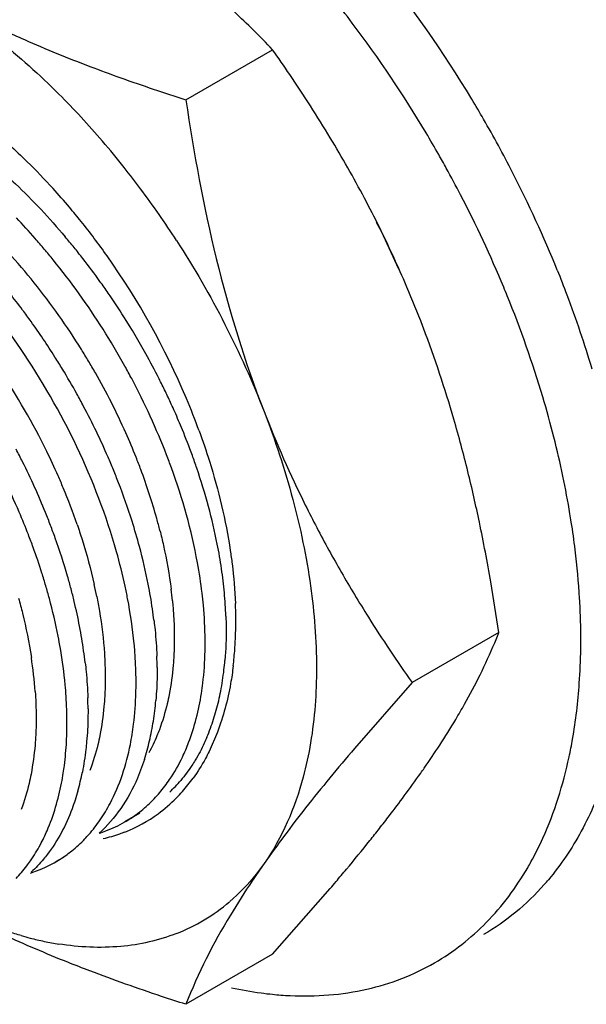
# Model space of a CAD drawing. Header units: inches. Extents: x 0 to 34, y 0 to 22.
# Tile 61 of 79: x 21.38 to 21.542, y 14.889 to 15.169. Entities that reach past the tile are written whole.
import ezdxf

# ---------------------------------------------------------------- set-up
doc = ezdxf.new("R2010")
doc.units = ezdxf.units.IN
doc.header["$LTSCALE"] = 1.87
doc.header["$MEASUREMENT"] = 0
doc.layers.get('0').update_dxf_attribs({"linetype": 'CONTINUOUS'})

msp = doc.modelspace()

# ---------------------------------------------------------------- linework, layer by layer
at = {"color": 7, "linetype": 'CONTINUOUS'}
for p, q in [((21.4276995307, 15.1461133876), (21.4523499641, 15.1603462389)), ((21.4818280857, 15.1113232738), (21.4831847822, 15.1087671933)), ((21.4831847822, 15.1087671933), (21.4881628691, 15.0980410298)), ((21.5166410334, 14.9946473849), (21.4919906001, 14.9804145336)), ((21.4919906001, 14.9804145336), (21.4756184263, 14.961720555)), ((21.4366516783, 14.966309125), (21.434276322, 14.9608365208)), ((21.4158902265, 14.9585908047), (21.4139057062, 14.9532694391)), ((21.414564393, 14.9432627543), (21.410281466, 14.940789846)), ((21.3928740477, 14.9307390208), (21.3906414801, 14.9294499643)), ((21.4523499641, 14.9031902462), (21.4687208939, 14.9218827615)), ((21.4523499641, 14.9031902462), (21.4276995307, 14.8889573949))]:
    msp.add_line(p, q, dxfattribs=at)
for centre, radius, start, end in [((21.2196023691, 14.9722189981), 0.3376941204, 31.0316347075, 38.9946245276), ((21.2695081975, 14.9864030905), 0.2523542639, 45.3460973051, 48.7433557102), ((21.2120782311, 14.9691879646), 0.3295739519, 37.0814950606, 38.6977130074), ((21.2008278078, 14.9608996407), 0.3435467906, 30.7764464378, 37.0529430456), ((21.2548271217, 14.971545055), 0.2732419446, 43.7067090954, 45.3458786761), ((21.0696039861, 14.8912329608), 0.4678850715, 34.0630687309, 35.1115115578), ((21.5641003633, 15.5859318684), 0.4604191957, 249.1711263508, 250.3367694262), ((21.120385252, 14.9250999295), 0.4068478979, 31.1094934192, 34.1175301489), ((21.5936008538, 15.6686330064), 0.5482244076, 250.3417828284, 252.3852228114), ((21.2265965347, 14.9823800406), 0.2335709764, 40.5817656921, 45.0720515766), ((21.21376968, 14.9683271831), 0.344698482, 29.9898386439, 31.086156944), ((21.2129231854, 14.967852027), 0.3456691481, 27.1265291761, 29.9879195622), ((21.2001348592, 14.9604573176), 0.3443684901, 29.5985129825, 30.780554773), ((21.2136499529, 14.9709963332), 0.2508091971, 38.4314725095, 40.6328244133), ((21.1627391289, 14.950495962), 0.3574638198, 27.9697116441, 31.1318666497), ((21.1993795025, 14.9600289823), 0.3452368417, 28.8665610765, 29.5984060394), ((21.2533211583, 14.9967553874), 0.1845532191, 42.258661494, 45.5558479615), ((21.207380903, 14.9659830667), 0.2588362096, 36.7369126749, 38.4382125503), ((21.1986489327, 14.9596263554), 0.3460710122, 27.4363654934, 28.8665446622), ((21.2162937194, 14.9695255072), 0.3419063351, 22.0169437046, 27.1344754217), ((21.2456174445, 14.989636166), 0.1950424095, 40.2192745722, 42.2846503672), ((21.2024057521, 14.9622813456), 0.2650374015, 32.8585546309, 36.7348977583), ((21.2033094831, 14.9619106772), 0.3408821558, 22.5875008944, 27.45653885), ((21.1828153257, 14.9612106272), 0.3347073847, 26.3659381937, 27.9616123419), ((21.2412848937, 14.9859435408), 0.2007350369, 38.7371487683, 40.2255595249), ((21.2403061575, 14.9795875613), 0.192462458, 41.3354048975, 43.6872835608), ((21.2379223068, 14.9832540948), 0.2050408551, 35.2995261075, 38.7353885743), ((21.1914186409, 14.9654812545), 0.3251024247, 23.3295237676, 26.3649469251), ((21.2372496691, 14.9768898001), 0.1965392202, 40.1756384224, 41.3374236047), ((21.2395645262, 14.9772888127), 0.2013070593, 39.0501198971, 40.1896838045), ((21.2354541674, 14.9753725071), 0.1988899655, 39.0223991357, 40.1759211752), ((21.2375119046, 14.9756223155), 0.2039510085, 37.9205757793, 39.0504126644), ((21.2270243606, 14.9688187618), 0.2095655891, 32.3230094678, 38.9633424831), ((21.2353868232, 14.9739735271), 0.206640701, 35.6775394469, 37.9190953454), ((21.2292311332, 14.9772268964), 0.2156169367, 22.9271535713, 35.2721160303), ((21.209520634, 14.9589609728), 0.2069647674, 34.2349358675, 40.8942690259), ((21.2202553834, 14.9662069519), 0.2008883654, 36.730725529, 40.1714308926), ((21.2343040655, 14.9731864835), 0.2079792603, 34.5622001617, 35.6796982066), ((21.1953742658, 14.9671843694), 0.3207957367, 21.2090881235, 23.3299933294), ((21.232906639, 14.9722372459), 0.2096685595, 32.3390534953, 34.5591796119), ((21.2111259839, 14.9652235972), 0.3323927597, 22.111850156, 22.5777567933), ((21.2308660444, 14.9727807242), 0.3112602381, 16.5860223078, 22.1908496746), ((21.2146988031, 14.9619738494), 0.2078733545, 35.6341224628, 36.7498818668), ((21.2117612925, 14.9598860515), 0.2114771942, 32.3300773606, 35.6301807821), ((21.2310335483, 14.9710412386), 0.2118909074, 29.0485599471, 32.341361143), ((21.1962438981, 14.9675403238), 0.3198562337, 20.803728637, 21.2060007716), ((21.2250515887, 14.967505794), 0.2119347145, 29.0457963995, 32.3377960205), ((21.1757506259, 14.9601304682), 0.3416453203, 16.1767501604, 20.7447301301), ((21.2074534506, 14.9574417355), 0.2095285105, 25.4502503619, 34.2603774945), ((21.2107434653, 14.9592222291), 0.2126922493, 31.2398700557, 32.3345457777), ((21.2326896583, 14.9719492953), 0.2100022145, 26.848386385, 29.051368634), ((21.2117550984, 14.9598272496), 0.2115135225, 29.0439593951, 31.2418639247), ((21.2276943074, 14.9689854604), 0.208905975, 27.9338448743, 29.042914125), ((21.2353349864, 14.9728315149), 0.2003539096, 21.1523984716, 27.9857039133), ((21.2355665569, 14.9734130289), 0.2067743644, 25.7337308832, 26.8465428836), ((21.2383077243, 14.9747330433), 0.2037319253, 24.6096054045, 25.734037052), ((21.2140329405, 14.9610975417), 0.2089054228, 27.9335588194, 29.0426698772), ((21.2416444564, 14.9826173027), 0.2020844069, 20.0736888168, 22.8906274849), ((21.2540727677, 14.9797923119), 0.2870176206, 14.2017356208, 16.5669809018), ((21.2171116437, 14.9627210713), 0.2054248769, 25.6916807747, 27.9357443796), ((21.2409056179, 14.9759265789), 0.2008729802, 23.9398220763, 24.6086717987), ((21.2447496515, 14.9776195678), 0.1966726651, 22.3165039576, 23.9434564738), ((21.7508767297, 15.1743433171), 0.3228542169, 201.213316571, 206.3768341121), ((21.143218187, 14.9507205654), 0.3755113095, 13.8193775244, 16.1727451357), ((21.2199072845, 14.964072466), 0.2023197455, 23.4320953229, 25.6900363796), ((21.2497749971, 14.9796872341), 0.1912385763, 19.9724093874, 22.3151373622), ((21.26728917, 14.9830826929), 0.2733978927, 11.8207046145, 14.2127692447), ((21.194740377, 14.9500178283), 0.2084726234, 26.5440429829, 27.6452016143), ((21.223827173, 14.965789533), 0.1980403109, 22.2839767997, 23.4272714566), ((21.2443817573, 14.9764129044), 0.1906243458, 19.9592112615, 21.1296864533), ((21.2552371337, 14.9816992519), 0.1854177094, 18.7708416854, 19.964585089), ((21.1975910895, 14.9514265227), 0.2052928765, 24.325239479, 26.5478768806), ((21.2269867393, 14.9670831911), 0.1946261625, 21.1290856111, 22.2842879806), ((21.262643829, 14.9841843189), 0.1776053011, 15.1128400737, 18.7806685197), ((21.1000199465, 14.9400727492), 0.4200024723, 11.8035527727, 13.8222677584), ((21.2823756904, 14.9861810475), 0.257996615, 9.4162820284, 11.8335455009), ((21.2028393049, 14.9538041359), 0.1995312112, 22.0618711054, 24.323886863), ((21.2339752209, 14.9697532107), 0.1871450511, 17.5909225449, 21.1378492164), ((21.27849212, 14.9885289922), 0.1611724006, 11.1832252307, 15.0906468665), ((21.7635072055, 15.1805406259), 0.3369230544, 206.3667560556, 208.8246856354), ((21.2093254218, 14.9564649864), 0.1925205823, 20.8927698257, 22.0530068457), ((21.2909135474, 14.9876223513), 0.2493379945, 8.869253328, 9.4105289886), ((21.2139660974, 14.9582351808), 0.1875537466, 19.7109104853, 20.893122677), ((21.2470035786, 14.9739753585), 0.1734499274, 15.0710561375, 17.562085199), ((21.0419230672, 14.9279998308), 0.4793404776, 9.7337431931, 11.7956069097), ((21.3003077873, 14.9890367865), 0.2398380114, 6.980515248, 8.8814090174), ((21.2056677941, 14.9539932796), 0.1899999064, 19.9584018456, 21.1328408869), ((21.2215093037, 14.9609130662), 0.1795493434, 16.0798548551, 19.7182988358), ((21.2122251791, 14.9563320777), 0.1830380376, 17.5634647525, 19.9709078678), ((21.2605657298, 14.977644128), 0.1594003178, 11.1168808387, 15.065235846), ((21.2946768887, 14.9918508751), 0.1446507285, 8.3285078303, 11.1357659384), ((21.7866871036, 15.1931954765), 0.3633322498, 208.8106745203, 211.1124451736), ((21.32026273, 14.9913037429), 0.2197555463, 3.3947165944, 7.0261440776), ((21.3045727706, 14.9933656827), 0.1346398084, 6.8261734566, 8.3006649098), ((21.2184488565, 14.958308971), 0.1765079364, 16.3308336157, 17.5613003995), ((21.231027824, 14.9637464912), 0.1696184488, 14.7930833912, 16.0507499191), ((21.2236851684, 14.9598420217), 0.17105182, 15.0748623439, 16.3312236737), ((21.2359955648, 14.9650572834), 0.1644806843, 13.5116690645, 14.7934538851), ((21.2607238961, 14.9754650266), 0.1531302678, 10.8590807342, 12.2021316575), ((21.2720522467, 14.980016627), 0.1476719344, 9.6891194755, 11.0729391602), ((21.3100203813, 14.9940168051), 0.1291534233, 5.3140477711, 6.8266094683), ((20.9650605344, 14.9147328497), 0.5573395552, 8.243811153, 9.7420550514), ((21.2795939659, 14.9812908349), 0.1400233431, 6.8387388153, 9.6945436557), ((21.3031944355, 14.9904281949), 0.1300067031, 5.3116817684, 6.8140774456), ((21.3156272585, 14.9945372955), 0.1235224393, 3.7585243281, 5.3145236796), ((21.3333538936, 14.99213842), 0.2066379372, 2.6050626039, 3.3786267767), ((21.243242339, 14.9667861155), 0.1570305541, 10.8797660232, 13.5161127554), ((21.3213542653, 14.9949124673), 0.1177831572, 2.1548786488, 3.7590348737), ((21.3207626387, 14.9978723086), 0.121115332, 0.0419823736, 2.3959574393), ((21.3410281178, 14.9924711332), 0.1989565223, 1.0923252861, 2.6097952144), ((21.2551643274, 14.9691168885), 0.1448829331, 8.0836836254, 10.8644935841), ((21.3277773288, 14.9979013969), 0.114100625, 358.2910505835, 0.0299566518), ((21.3495609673, 14.9926442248), 0.190421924, 0.0033444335, 1.0891978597), ((21.333384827, 14.9977346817), 0.1084906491, 355.8977568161, 358.2907401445), ((21.3839201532, 15.0461627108), 0.1423681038, 337.5306978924, 338.3475715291), ((21.3852391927, 15.0456370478), 0.1409481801, 338.348335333, 338.7915682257), ((21.3747485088, 15.050104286), 0.1523499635, 333.7161469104, 337.4791552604), ((21.35506857, 14.9926505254), 0.184914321, 359.1813644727, 0.001491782), ((21.265825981, 14.9706911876), 0.1341058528, 6.5896497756, 8.0582958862), ((21.3083543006, 14.9837634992), 0.111140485, 0.4818481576, 2.1521025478), ((21.3407400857, 14.9972270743), 0.1011179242, 353.1430384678, 355.8865022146), ((21.3660250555, 14.9923933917), 0.1739553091, 355.9895674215, 359.2144885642), ((21.3499738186, 14.9942953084), 0.0891307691, 353.4051486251, 355.1412828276), ((21.3572522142, 14.9934305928), 0.0818012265, 349.1309959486, 353.421318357), ((21.3540225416, 15.060474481), 0.1755252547, 330.5920746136, 333.6769134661), ((21.2894267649, 14.9725076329), 0.1104239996, 0.2109304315, 1.8785931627), ((21.3665721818, 14.9917074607), 0.0723235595, 344.6563031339, 349.0793501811), ((21.3307117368, 14.9829834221), 0.0887555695, 353.1287245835, 355.0651294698), ((21.3354193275, 15.070941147), 0.196870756, 329.1332023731, 330.5969163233), ((21.337178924, 14.9821889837), 0.0822397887, 349.0852632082, 353.1391775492), ((21.3743170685, 14.9896309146), 0.0643052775, 339.843960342, 344.6145741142), ((21.3088249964, 15.0870540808), 0.2279650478, 326.9227029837, 329.0862840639), ((21.2939324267, 14.968894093), 0.0999362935, 356.9885390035, 358.7781123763), ((21.3350993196, 14.9780168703), 0.0782762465, 348.8351516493, 350.9281896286), ((21.3463499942, 14.9804700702), 0.0729091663, 344.6608734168, 349.0469880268), ((21.3801810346, 14.9875406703), 0.0580802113, 337.0306969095, 339.7863874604), ((21.275027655, 15.1091507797), 0.2683447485, 325.2310139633, 326.9077517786), ((21.35336504, 14.9786134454), 0.0656529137, 342.243208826, 344.6039593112), ((21.3152375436, 14.9667765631), 0.0785112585, 349.0418359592, 351.1442136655), ((21.3278845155, 14.9688395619), 0.0717015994, 344.4196302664, 348.8480466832), ((21.2231249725, 15.1456322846), 0.3317867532, 323.4808423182, 324.85952178), ((21.2538032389, 15.1238286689), 0.294150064, 324.8929989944, 325.240043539), ((21.3888425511, 14.9758646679), 0.0412194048, 316.3650328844, 322.804145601), ((21.3957809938, 14.9784834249), 0.0399530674, 313.0732882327, 319.6368394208), ((21.3903913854, 14.9815597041), 0.0484698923, 318.5234011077, 324.2911666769), ((21.3923769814, 14.9798491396), 0.0458493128, 315.2460013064, 318.4815523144), ((21.1751168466, 15.1812533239), 0.3915666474, 322.4476557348, 323.4723699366), ((21.3938048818, 14.978415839), 0.043826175, 306.3871563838, 315.2623496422), ((21.3921178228, 14.9722491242), 0.0363263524, 300.0006371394, 306.2193298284), ((21.3951252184, 14.9766584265), 0.0416281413, 291.4676900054, 306.3591586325), ((21.1385774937, 15.2093498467), 0.4376593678, 321.8402339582, 322.4470519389), ((21.1043112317, 15.2363239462), 0.4812687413, 321.3146210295, 321.8357265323), ((21.0334182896, 15.2934524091), 0.5723149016, 320.2329422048, 321.2863160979), ((21.3722533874, 14.9613214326), 0.0367908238, 287.7761454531, 306.0288771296), ((21.6812799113, 14.7662588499), 0.2828485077, 144.888827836, 146.0869231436), ((21.4484670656, 14.972275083), 0.0884084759, 329.7913727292, 331.0096356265), ((21.3497206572, 14.9530710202), 0.0410264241, 316.3516587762, 322.8229620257), ((20.9685229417, 15.3473608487), 0.6566803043, 319.838617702, 320.2394571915), ((20.9321589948, 15.3780137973), 0.7042401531, 319.6321518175, 319.8407926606), ((21.4729606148, 14.9729916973), 0.0755280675, 318.5742426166, 319.9455952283), ((21.4056884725, 14.9583470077), 0.0529230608, 291.4483920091, 310.4702306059), ((21.4075847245, 15.0022062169), 0.0974620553, 254.0979044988, 255.6354016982), ((21.4061329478, 14.9964269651), 0.0915033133, 255.6182491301, 258.1952308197), ((21.4048158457, 14.9899859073), 0.0849290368, 258.1760377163, 261.0124948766), ((21.4636756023, 15.0005445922), 0.1093399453, 257.8175025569, 262.3132265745), ((21.4622381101, 14.9906930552), 0.0993847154, 262.3748312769, 264.2826756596), ((21.4618627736, 14.9870239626), 0.0956964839, 264.2874368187, 265.6908639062), ((21.4616631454, 14.9843537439), 0.0930188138, 265.6898966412, 267.3396769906)]:
    msp.add_arc(centre, radius, start, end, dxfattribs=at)
at = {"color": 9, "linetype": 'CONTINUOUS'}
for centre, radius, start, end in [((21.2410958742, 14.9789668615), 0.1839277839, 38.7440223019, 42.2940457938), ((21.2325674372, 14.9721536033), 0.1948435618, 31.910200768, 38.7371249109), ((21.2292483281, 14.9699128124), 0.1988455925, 30.8324432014, 31.9527625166), ((21.2299860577, 14.9703519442), 0.1979870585, 29.7112429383, 30.8327438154), ((21.2118404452, 14.9599643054), 0.1962156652, 26.0481063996, 33.8927903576), ((21.2342454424, 14.9727356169), 0.1931062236, 24.0470255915, 29.7233407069), ((21.2412137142, 14.9759538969), 0.1854313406, 21.6831518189, 24.0162831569), ((21.2169191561, 14.9624697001), 0.1905526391, 23.7549922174, 26.04187662), ((21.2464938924, 14.9780794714), 0.1797394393, 20.4828018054, 21.6754103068), ((21.2558113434, 14.9814943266), 0.1698161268, 15.5826013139, 20.5035388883), ((21.2213741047, 14.9644440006), 0.1856798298, 22.59012287, 23.7511475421), ((21.2283100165, 14.9672986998), 0.1781794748, 19.0359906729, 22.599338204), ((21.2708748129, 14.9859048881), 0.1541216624, 14.1927462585, 15.507510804), ((21.2607903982, 14.9768232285), 0.1442969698, 11.2297550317, 12.5978255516), ((21.3021562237, 14.9917469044), 0.1222708, 5.612930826, 7.1451652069), ((21.2619468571, 14.9690500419), 0.1231923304, 4.0942816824, 8.6435196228)]:
    msp.add_arc(centre, radius, start, end, dxfattribs=at)
at = {"color": 7, "linetype": 'CONTINUOUS'}
for points, knots in [([(21.3682891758, 15.1677753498), (21.3702917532, 15.1663070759), (21.3784218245, 15.1600839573), (21.3860568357, 15.1532210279), (21.3915483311, 15.1477472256)], [0, 0, 0, 0, 0.2425726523, 1, 1, 1, 1]), ([(21.3757747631, 15.1659375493), (21.3777616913, 15.1650134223), (21.3858690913, 15.1613441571), (21.3941166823, 15.1579882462), (21.4003854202, 15.1556026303)], [0, 0, 0, 0, 0.2462533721, 1, 1, 1, 1]), ([(21.4276995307, 15.1461133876), (21.4299019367, 15.1309435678), (21.4354308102, 15.1009079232), (21.44441388, 15.0716587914), (21.4498992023, 15.0575213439)], [0, 0, 0, 0, 0.5026982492, 1, 1, 1, 1]), ([(21.3685686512, 15.1407814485), (21.3697652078, 15.1398503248), (21.3746002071, 15.1359660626), (21.3792022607, 15.1317941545), (21.3825478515, 15.1285140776)], [0, 0, 0, 0, 0.2444849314, 1, 1, 1, 1]), ([(21.3742710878, 15.1267312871), (21.3759464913, 15.1252596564), (21.3826670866, 15.1191137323), (21.3889082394, 15.1124487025), (21.3933454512, 15.1071963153)], [0, 0, 0, 0, 0.2448950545, 1, 1, 1, 1]), ([(21.4250404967, 15.1060818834), (21.4300137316, 15.0983854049), (21.4391227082, 15.0825813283), (21.4466276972, 15.0659530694), (21.4498992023, 15.057521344)], [0, 0, 0, 0, 0.503276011, 1, 1, 1, 1]), ([(21.5332658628, 15.0976996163), (21.5342037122, 15.0953765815), (21.5378066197, 15.0861513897), (21.5409868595, 15.0767599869), (21.5430948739, 15.0696682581)], [0, 0, 0, 0, 0.2529588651, 1, 1, 1, 1]), ([(21.4498992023, 15.057521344), (21.4530721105, 15.0493437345), (21.4584391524, 15.0330293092), (21.461959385, 15.0162077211), (21.4631262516, 15.0079225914)], [0, 0, 0, 0, 0.5118063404, 1, 1, 1, 1]), ([(21.4314526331, 15.0519784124), (21.4324899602, 15.0491365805), (21.4362522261, 15.0380329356), (21.438988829, 15.0265697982), (21.4402939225, 15.0179699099)], [0, 0, 0, 0, 0.2580469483, 1, 1, 1, 1]), ([(21.382889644, 15.022494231), (21.3820620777, 15.024635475), (21.3785495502, 15.0332607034), (21.3744256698, 15.0416350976), (21.3710186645, 15.0477688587)], [0, 0, 0, 0, 0.2465192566, 1, 1, 1, 1]), ([(21.4103946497, 15.0078308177), (21.4096830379, 15.0111227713), (21.4062823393, 15.0247160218), (21.4012183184, 15.0378746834), (21.3966490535, 15.0474818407)], [0, 0, 0, 0, 0.2404608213, 1, 1, 1, 1]), ([(21.4322828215, 15.0058532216), (21.4319368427, 15.0087511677), (21.4300867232, 15.0208591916), (21.4267389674, 15.0327182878), (21.4235564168, 15.0414827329)], [0, 0, 0, 0, 0.2383849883, 1, 1, 1, 1]), ([(21.4402939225, 15.0179699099), (21.4404871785, 15.016696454), (21.4411799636, 15.0117072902), (21.4416158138, 15.0066812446), (21.4417720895, 15.0029355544)], [0, 0, 0, 0, 0.2557157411, 1, 1, 1, 1]), ([(21.4631262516, 15.0079225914), (21.4642125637, 15.0002094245), (21.4653797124, 14.9852776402), (21.4643102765, 14.9703075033), (21.4631262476, 14.9632678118)], [0, 0, 0, 0, 0.5217954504, 1, 1, 1, 1]), ([(21.3919909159, 14.9901190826), (21.3917904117, 14.991291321), (21.3909128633, 14.9960636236), (21.3898029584, 15.0007925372), (21.3888505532, 15.0043293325)], [0, 0, 0, 0, 0.2451052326, 1, 1, 1, 1]), ([(21.413299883, 14.9872839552), (21.4132153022, 14.9886709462), (21.4127661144, 14.9943795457), (21.4119286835, 15.0000554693), (21.4111121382, 15.0043138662)], [0, 0, 0, 0, 0.2426961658, 1, 1, 1, 1]), ([(21.475618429, 15.0054546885), (21.4769137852, 15.0033064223), (21.4821480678, 14.9948161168), (21.4876976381, 14.9865217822), (21.4919906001, 14.9804145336)], [0, 0, 0, 0, 0.2515198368, 1, 1, 1, 1]), ([(21.433131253, 14.9894067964), (21.433154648, 14.990466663), (21.4331826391, 14.9948235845), (21.4329476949, 14.9991810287), (21.4326428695, 15.0024633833)], [0, 0, 0, 0, 0.2433374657, 1, 1, 1, 1]), ([(21.4390541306, 14.9993412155), (21.4390946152, 14.9982619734), (21.4391928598, 14.9940622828), (21.4390490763, 14.9898555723), (21.4387843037, 14.9867460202)], [0, 0, 0, 0, 0.2570938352, 1, 1, 1, 1]), ([(21.4186210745, 14.9979641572), (21.4187223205, 14.9971160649), (21.4190877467, 14.9937826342), (21.4193228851, 14.990434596), (21.4194163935, 14.9879370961)], [0, 0, 0, 0, 0.2547037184, 1, 1, 1, 1]), ([(21.5537738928, 14.9938299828), (21.5535127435, 14.986922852), (21.5522298, 14.9736201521), (21.5477384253, 14.9548203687), (21.5407763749, 14.9382468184), (21.534338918, 14.9286302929), (21.5307723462, 14.9243882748)], [0, 0, 0, 0, 0.2787134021, 0.5371731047, 0.7765263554, 1, 1, 1, 1]), ([(21.393620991, 14.9764765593), (21.3935478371, 14.9775924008), (21.3931847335, 14.9821593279), (21.3925747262, 14.9867058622), (21.3919909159, 14.9901190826)], [0, 0, 0, 0, 0.2441018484, 1, 1, 1, 1]), ([(21.4134760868, 14.9776476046), (21.4134969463, 14.9784344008), (21.4135449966, 14.9816474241), (21.4134475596, 14.9848622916), (21.413299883, 14.9872839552)], [0, 0, 0, 0, 0.2449471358, 1, 1, 1, 1]), ([(21.4320890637, 14.9773421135), (21.4322404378, 14.9783100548), (21.4327923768, 14.9823109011), (21.4330637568, 14.9863490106), (21.433131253, 14.9894067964)], [0, 0, 0, 0, 0.2426074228, 1, 1, 1, 1]), ([(21.3990458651, 14.9860808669), (21.3991430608, 14.9852387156), (21.3994924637, 14.981929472), (21.3997104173, 14.9786060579), (21.3997914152, 14.9761275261)], [0, 0, 0, 0, 0.2547609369, 1, 1, 1, 1]), ([(21.4194908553, 14.9846981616), (21.4194974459, 14.9839012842), (21.4194887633, 14.9807818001), (21.4193384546, 14.9776622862), (21.4191383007, 14.9753483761)], [0, 0, 0, 0, 0.2554627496, 1, 1, 1, 1]), ([(21.4411347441, 14.9851544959), (21.4409317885, 14.9834733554), (21.4399887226, 14.9770775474), (21.4383431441, 14.970771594), (21.4366516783, 14.966309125)], [0, 0, 0, 0, 0.2618997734, 1, 1, 1, 1]), ([(21.5366463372, 14.9592936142), (21.5370050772, 14.9609670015), (21.5383501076, 14.967886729), (21.5391800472, 14.9749036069), (21.5395544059, 14.9802272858)], [0, 0, 0, 0, 0.2428138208, 1, 1, 1, 1]), ([(21.3938459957, 14.966763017), (21.3938630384, 14.9675563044), (21.3938951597, 14.9707955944), (21.3937809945, 14.9740359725), (21.393620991, 14.9764765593)], [0, 0, 0, 0, 0.244951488, 1, 1, 1, 1]), ([(21.4123964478, 14.9656748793), (21.412550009, 14.9666354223), (21.4131113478, 14.9706052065), (21.413395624, 14.9746126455), (21.4134760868, 14.9776476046)], [0, 0, 0, 0, 0.2426533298, 1, 1, 1, 1]), ([(21.426698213, 14.9592390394), (21.4273417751, 14.9605877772), (21.4298146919, 14.9663979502), (21.4313451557, 14.9725852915), (21.4320890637, 14.9773421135)], [0, 0, 0, 0, 0.2368678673, 1, 1, 1, 1]), ([(21.3998500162, 14.9729141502), (21.3998528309, 14.9721235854), (21.3998297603, 14.9690280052), (21.3996680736, 14.965933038), (21.3994610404, 14.9636372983)], [0, 0, 0, 0, 0.2553828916, 1, 1, 1, 1]), ([(21.4336563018, 14.9648755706), (21.4334140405, 14.9643044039), (21.4324285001, 14.9620837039), (21.4312921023, 14.9599291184), (21.4303580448, 14.9583798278)], [0, 0, 0, 0, 0.2553698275, 1, 1, 1, 1]), ([(21.392812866, 14.9546899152), (21.3929258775, 14.9554144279), (21.3933480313, 14.9583858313), (21.3936112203, 14.9613792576), (21.3937307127, 14.9636438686)], [0, 0, 0, 0, 0.2443402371, 1, 1, 1, 1]), ([(21.3994610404, 14.9636372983), (21.3993940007, 14.9628939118), (21.3990962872, 14.9599909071), (21.3986531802, 14.9571022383), (21.3982322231, 14.954971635)], [0, 0, 0, 0, 0.2557757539, 1, 1, 1, 1]), ([(21.4033310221, 14.941402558), (21.4043525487, 14.9428989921), (21.4083274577, 14.9495473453), (21.4107467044, 14.9570525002), (21.4118941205, 14.9628600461)], [0, 0, 0, 0, 0.2343424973, 1, 1, 1, 1]), ([(21.4631262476, 14.9632678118), (21.4625750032, 14.9599903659), (21.459996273, 14.9479594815), (21.4550704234, 14.9362996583), (21.4498992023, 14.9289433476)], [0, 0, 0, 0, 0.2698610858, 1, 1, 1, 1]), ([(21.434276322, 14.9608365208), (21.4339435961, 14.9601630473), (21.4325896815, 14.9575517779), (21.4310274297, 14.9550473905), (21.4297486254, 14.9532694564)], [0, 0, 0, 0, 0.255395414, 1, 1, 1, 1]), ([(21.4756184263, 14.961720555), (21.4708904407, 14.9561586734), (21.4620486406, 14.9454407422), (21.4536898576, 14.9343357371), (21.4498992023, 14.9289433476)], [0, 0, 0, 0, 0.5255001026, 1, 1, 1, 1]), ([(21.5257980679, 14.9294268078), (21.5270230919, 14.9316375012), (21.5317731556, 14.9411400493), (21.5349511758, 14.9513863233), (21.5366463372, 14.9592936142)], [0, 0, 0, 0, 0.238112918, 1, 1, 1, 1]), ([(21.4216768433, 14.9509458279), (21.4221542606, 14.951573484), (21.4240420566, 14.9542015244), (21.4256447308, 14.9570312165), (21.426698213, 14.9592390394)], [0, 0, 0, 0, 0.2437784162, 1, 1, 1, 1]), ([(21.4303580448, 14.9583798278), (21.4300467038, 14.9578634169), (21.4287856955, 14.955859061), (21.4273668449, 14.9539530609), (21.4262234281, 14.952608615)], [0, 0, 0, 0, 0.2546552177, 1, 1, 1, 1]), ([(21.3862982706, 14.9343569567), (21.3869914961, 14.9356483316), (21.3896749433, 14.9412224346), (21.3914201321, 14.9472232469), (21.392317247, 14.9518521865)], [0, 0, 0, 0, 0.2371359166, 1, 1, 1, 1]), ([(21.4139057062, 14.9532694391), (21.4126023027, 14.9502377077), (21.4095378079, 14.9445702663), (21.4053199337, 14.9396781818), (21.4030298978, 14.9375949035)], [0, 0, 0, 0, 0.515962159, 1, 1, 1, 1]), ([(21.3969514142, 14.9495812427), (21.3964734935, 14.9478759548), (21.3944207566, 14.9415299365), (21.3912674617, 14.9355017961), (21.3882919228, 14.9316074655)], [0, 0, 0, 0, 0.2654374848, 1, 1, 1, 1]), ([(21.4135994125, 14.9429542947), (21.4140507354, 14.9432848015), (21.4158400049, 14.9446584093), (21.4175043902, 14.9461937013), (21.4186751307, 14.9474207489)], [0, 0, 0, 0, 0.2480310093, 1, 1, 1, 1]), ([(21.398960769, 14.9359971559), (21.3993560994, 14.9364093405), (21.4009245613, 14.9381173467), (21.4023458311, 14.9399593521), (21.4033310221, 14.941402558)], [0, 0, 0, 0, 0.2463296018, 1, 1, 1, 1]), ([(21.4030269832, 14.9375895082), (21.4036618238, 14.9377925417), (21.4061605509, 14.9386635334), (21.408567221, 14.9398001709), (21.4102813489, 14.9407897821)], [0, 0, 0, 0, 0.2519150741, 1, 1, 1, 1]), ([(21.4103601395, 14.9379182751), (21.4098567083, 14.9377202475), (21.4078120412, 14.9369613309), (21.4057093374, 14.9363600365), (21.4041107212, 14.9359951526)], [0, 0, 0, 0, 0.2480747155, 1, 1, 1, 1]), ([(21.3824093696, 14.9282795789), (21.3827666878, 14.9287497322), (21.384183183, 14.9306955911), (21.3854393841, 14.9327569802), (21.3862982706, 14.9343569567)], [0, 0, 0, 0, 0.2453919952, 1, 1, 1, 1]), ([(21.3938984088, 14.9315713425), (21.394348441, 14.9318986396), (21.3961326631, 14.9332585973), (21.397793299, 14.9347799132), (21.398960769, 14.9359971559)], [0, 0, 0, 0, 0.2480806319, 1, 1, 1, 1]), ([(21.3882919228, 14.9316074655), (21.3879394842, 14.9311462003), (21.3865135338, 14.9293561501), (21.3849384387, 14.9276840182), (21.3836862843, 14.9265224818)], [0, 0, 0, 0, 0.2536658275, 1, 1, 1, 1]), ([(21.4498992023, 14.9289433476), (21.4491871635, 14.9279304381), (21.4462758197, 14.9240407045), (21.4428835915, 14.9205072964), (21.4401297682, 14.9181580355)], [0, 0, 0, 0, 0.254871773, 1, 1, 1, 1]), ([(21.4984031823, 14.9007474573), (21.5037801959, 14.9038560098), (21.5139248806, 14.9118341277), (21.5215933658, 14.922165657), (21.5248695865, 14.9277923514)], [0, 0, 0, 0, 0.4882051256, 1, 1, 1, 1]), ([(21.4465481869, 14.9240697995), (21.4444023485, 14.9208760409), (21.437223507, 14.9096840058), (21.4311183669, 14.897768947), (21.4276995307, 14.8889573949)], [0, 0, 0, 0, 0.2893164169, 1, 1, 1, 1]), ([(21.5295925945, 14.9230186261), (21.5270939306, 14.9201871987), (21.521706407, 14.914941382), (21.5155330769, 14.9106403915), (21.5123226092, 14.9087843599)], [0, 0, 0, 0, 0.5045371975, 1, 1, 1, 1]), ([(21.3808806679, 14.9084739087), (21.3796512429, 14.9088240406), (21.3746226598, 14.9103614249), (21.3697105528, 14.9122723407), (21.3660748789, 14.9138899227)], [0, 0, 0, 0, 0.2431360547, 1, 1, 1, 1]), ([(21.4250404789, 14.9090890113), (21.4199775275, 14.9071002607), (21.4087631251, 14.9046020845), (21.3973454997, 14.9051836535), (21.3915483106, 14.9060995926)], [0, 0, 0, 0, 0.4810074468, 1, 1, 1, 1]), ([(21.4003854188, 14.8984466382), (21.3982762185, 14.8992493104), (21.3899843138, 14.9024784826), (21.3817970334, 14.9059805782), (21.3757747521, 14.9087815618)], [0, 0, 0, 0, 0.2536106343, 1, 1, 1, 1]), ([(21.4573457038, 14.8914351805), (21.4646312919, 14.891097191), (21.4789652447, 14.8921365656), (21.4924415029, 14.8973008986), (21.4984031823, 14.9007474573)], [0, 0, 0, 0, 0.5143577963, 1, 1, 1, 1]), ([(21.4276995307, 14.8889573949), (21.4253803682, 14.8896965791), (21.416213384, 14.8926762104), (21.4071193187, 14.8958840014), (21.4003854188, 14.8984466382)], [0, 0, 0, 0, 0.2525237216, 1, 1, 1, 1])]:
    msp.add_open_spline(points, degree=3, knots=knots, dxfattribs=at)
at = {"color": 9, "linetype": 'CONTINUOUS'}
for points, knots in [([(21.3967455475, 15.0254140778), (21.397238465, 15.0239824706), (21.3990952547, 15.0183461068), (21.4006497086, 15.0126090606), (21.4016134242, 15.0082952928)], [0, 0, 0, 0, 0.2551465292, 1, 1, 1, 1]), ([(21.4202921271, 15.0236931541), (21.4206494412, 15.0222798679), (21.4219622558, 15.0167521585), (21.4229525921, 15.011146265), (21.4234774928, 15.0069553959)], [0, 0, 0, 0, 0.2565852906, 1, 1, 1, 1]), ([(21.3801016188, 15.0044233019), (21.3804955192, 15.0030032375), (21.3819554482, 14.9974405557), (21.3830990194, 14.9917931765), (21.3837400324, 14.987564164)], [0, 0, 0, 0, 0.2562480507, 1, 1, 1, 1]), ([(21.4023246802, 15.0049241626), (21.4025986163, 15.0035438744), (21.4035828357, 14.9981653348), (21.4042391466, 14.9927245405), (21.4045046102, 14.9886726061)], [0, 0, 0, 0, 0.2573614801, 1, 1, 1, 1]), ([(21.4238407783, 15.0037059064), (21.4239708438, 15.0023810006), (21.4243878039, 14.9972518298), (21.4244521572, 14.9920908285), (21.4242581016, 14.9882809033)], [0, 0, 0, 0, 0.2586938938, 1, 1, 1, 1]), ([(21.4045046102, 14.9886726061), (21.4045727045, 14.9876332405), (21.404780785, 14.9835865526), (21.4047575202, 14.9795268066), (21.4045906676, 14.9765210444)], [0, 0, 0, 0, 0.2570577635, 1, 1, 1, 1]), ([(21.4242581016, 14.9882809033), (21.4242086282, 14.9873095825), (21.4239557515, 14.9835466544), (21.423453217, 14.9797988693), (21.4229194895, 14.9770514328)], [0, 0, 0, 0, 0.2578844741, 1, 1, 1, 1]), ([(21.3848247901, 14.9778457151), (21.3848984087, 14.976796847), (21.3851280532, 14.9727128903), (21.3851259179, 14.9686146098), (21.3849723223, 14.9655795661)], [0, 0, 0, 0, 0.2570542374, 1, 1, 1, 1]), ([(21.4045906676, 14.9765210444), (21.4045370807, 14.9755557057), (21.4042692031, 14.9718159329), (21.4037547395, 14.96809204), (21.4032119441, 14.9653629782)], [0, 0, 0, 0, 0.2578651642, 1, 1, 1, 1]), ([(21.4229194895, 14.9770514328), (21.4227486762, 14.9761721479), (21.4220231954, 14.972780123), (21.4210336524, 14.9694421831), (21.4201318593, 14.9670323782)], [0, 0, 0, 0, 0.258227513, 1, 1, 1, 1]), ([(21.3849723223, 14.9655795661), (21.3849232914, 14.9646107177), (21.3846730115, 14.9608579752), (21.3841727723, 14.9571202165), (21.3836402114, 14.9543805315)], [0, 0, 0, 0, 0.2579298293, 1, 1, 1, 1]), ([(21.4032119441, 14.9653629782), (21.4030391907, 14.9644944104), (21.4023069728, 14.9611441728), (21.4013106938, 14.95784945), (21.4004066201, 14.9554718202)], [0, 0, 0, 0, 0.2582400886, 1, 1, 1, 1]), ([(21.4201318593, 14.9670323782), (21.4199161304, 14.9664558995), (21.4190353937, 14.9642173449), (21.4179992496, 14.9620390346), (21.4171366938, 14.9604705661)], [0, 0, 0, 0, 0.2558787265, 1, 1, 1, 1]), ([(21.3836402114, 14.9543805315), (21.3834692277, 14.9535009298), (21.3827426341, 14.950107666), (21.3817508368, 14.9467689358), (21.3808482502, 14.9443582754)], [0, 0, 0, 0, 0.2582206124, 1, 1, 1, 1])]:
    msp.add_open_spline(points, degree=3, knots=knots, dxfattribs=at)

doc.saveas('drawing.dxf')
